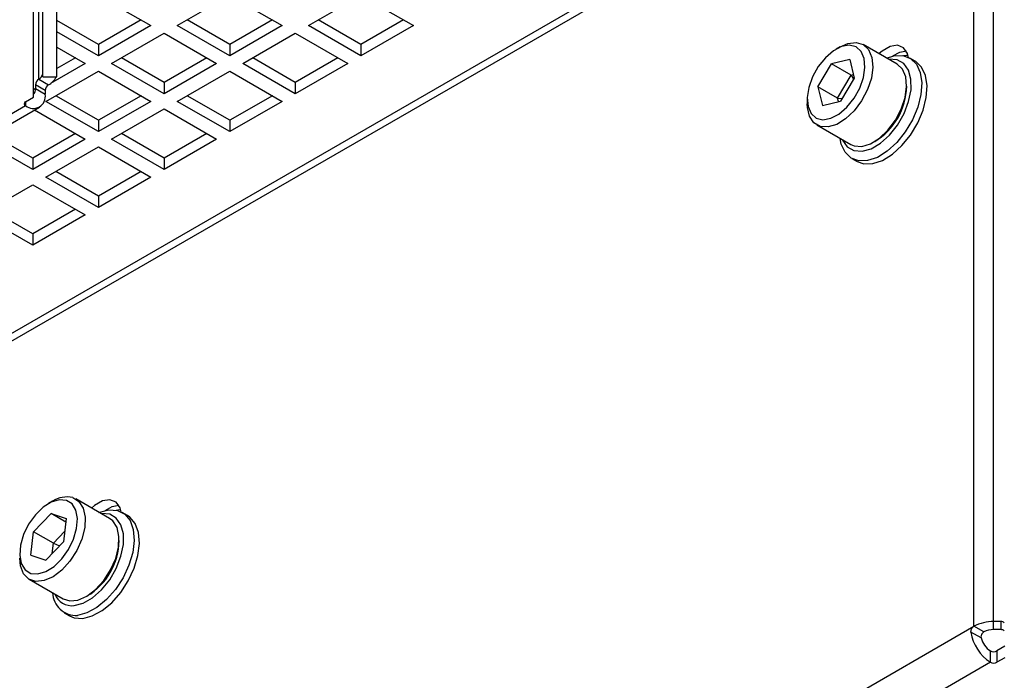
# Model space of a CAD drawing. Header units: millimetres. Extents: x 5 to 414, y 6 to 290.
# Tile 98 of 107: x 378 to 393, y 172 to 182. Entities that reach past the tile are written whole.
import ezdxf

# ---------------------------------------------------------------- set-up
doc = ezdxf.new("R2010")
doc.units = ezdxf.units.MM

msp = doc.modelspace()

# ---------------------------------------------------------------- linework, layer by layer
at = {"color": 7, "linetype": 'Continuous', "lineweight": 25}
for p, q in [((393.2611, 172.4611), (393.2611, 208.2723)), ((392.9581, 172.3886), (392.9581, 208.1998)), ((378.4833, 180.5356), (378.4833, 184.3132)), ((378.5634, 180.8152), (378.5634, 184.3836)), ((378.6262, 180.8484), (378.6262, 184.2961)), ((378.8405, 180.8484), (378.8405, 184.2961)), ((377.7934, 176.6987), (390.8971, 184.2633)), ((377.7934, 176.5779), (391.0756, 184.2456)), ((379.4824, 182.1056), (380.2905, 181.6391)), ((380.6945, 181.6391), (381.5027, 182.1056)), ((381.5027, 182.1056), (382.3108, 181.6391)), ((382.7148, 181.6391), (383.523, 182.1056)), ((383.523, 182.1056), (384.3311, 181.6391)), ((379.4824, 181.3476), (378.8405, 181.7181)), ((380.1389, 181.7266), (379.4824, 181.3476)), ((381.5027, 181.3476), (380.8461, 181.7266)), ((382.1592, 181.7266), (381.5027, 181.3476)), ((383.523, 181.3476), (382.8664, 181.7266)), ((384.1795, 181.7266), (383.523, 181.3476)), ((380.2905, 181.6391), (379.4824, 181.1726)), ((381.5027, 181.1726), (380.6945, 181.6391)), ((382.3108, 181.6391), (381.5027, 181.1726)), ((383.523, 181.1726), (382.7148, 181.6391)), ((384.3311, 181.6391), (383.523, 181.1726)), ((379.4824, 181.1726), (378.8405, 181.5431)), ((379.6844, 181.056), (380.4925, 181.5225)), ((380.4925, 181.5225), (381.3006, 181.056)), ((381.7047, 181.056), (382.5128, 181.5225)), ((382.5128, 181.5225), (383.3209, 181.056)), ((378.8405, 181.3099), (379.2803, 181.056)), ((379.4824, 181.3476), (379.4824, 181.1726)), ((381.5027, 181.3476), (381.5027, 181.1726)), ((383.523, 181.3476), (383.523, 181.1726)), ((390.897, 181.3121), (390.8364, 181.2771)), ((391.7744, 181.0472), (391.2542, 181.3475)), ((379.1288, 181.1434), (378.8405, 180.977)), ((380.4925, 180.7644), (379.8359, 181.1434)), ((381.1491, 181.1434), (380.4925, 180.7644)), ((382.5128, 180.7644), (381.8562, 181.1434)), ((383.1694, 181.1434), (382.5128, 180.7644)), ((391.0472, 181.1183), (390.7673, 181.0511)), ((391.0472, 181.1183), (391.1164, 180.8311)), ((391.947, 181.1786), (391.9023, 181.1723)), ((392.0506, 181.094), (391.9698, 181.1406)), ((379.2803, 181.056), (378.7447, 180.7468)), ((380.4925, 180.5894), (379.6844, 181.056)), ((381.3006, 181.056), (380.4925, 180.5894)), ((382.5128, 180.5894), (381.7047, 181.056)), ((383.3209, 181.056), (382.5128, 180.5894)), ((390.5566, 180.6967), (390.7673, 181.0511)), ((391.0704, 180.8761), (390.7673, 181.0511)), ((378.5634, 180.8152), (378.7149, 180.7277)), ((378.6262, 180.8484), (378.8405, 180.8484)), ((378.6742, 180.4728), (379.4824, 180.9393)), ((379.4824, 180.9393), (380.2905, 180.4728)), ((380.6945, 180.4728), (381.5027, 180.9393)), ((381.5027, 180.9393), (382.3108, 180.4728)), ((390.8596, 180.5217), (391.0704, 180.8761)), ((391.1164, 180.8311), (390.9056, 180.4767)), ((391.0704, 180.8761), (391.1036, 180.8841)), ((391.0704, 180.8761), (391.1063, 180.8141)), ((378.5129, 180.6693), (378.4833, 180.6523)), ((378.5129, 180.7277), (378.5129, 180.6693)), ((378.6644, 180.6402), (378.5129, 180.7277)), ((378.5129, 180.6693), (378.6644, 180.5819)), ((380.4925, 180.7644), (380.4925, 180.5894)), ((382.5128, 180.7644), (382.5128, 180.5894)), ((390.5566, 180.6967), (390.6257, 180.4095)), ((390.8596, 180.5217), (390.5566, 180.6967)), ((378.3614, 180.4652), (378.4833, 180.5356)), ((378.6644, 180.6402), (378.6644, 180.5819)), ((379.4824, 180.1813), (378.8258, 180.5603)), ((380.1389, 180.5603), (379.4824, 180.1813)), ((381.5027, 180.1813), (380.8461, 180.5603)), ((382.1592, 180.5603), (381.5027, 180.1813)), ((390.392, 180.5073), (390.392, 180.4373)), ((390.8724, 180.4687), (390.8596, 180.5217)), ((390.8596, 180.5217), (390.9307, 180.5189)), ((377.4058, 179.8552), (378.3614, 180.4069)), ((377.4261, 179.722), (378.5757, 180.3857)), ((378.3614, 180.4652), (378.3614, 180.4069)), ((378.4984, 180.3411), (379.2803, 179.8897)), ((379.4824, 180.0063), (378.6742, 180.4728)), ((380.2905, 180.4728), (379.4824, 180.0063)), ((379.6844, 179.8897), (380.4925, 180.3562)), ((380.4925, 180.3562), (381.3006, 179.8897)), ((381.5027, 180.0063), (380.6945, 180.4728)), ((382.3108, 180.4728), (381.5027, 180.0063)), ((390.6257, 180.4095), (390.9056, 180.4767)), ((379.4824, 180.1813), (379.4824, 180.0063)), ((381.5027, 180.1813), (381.5027, 180.0063)), ((390.54, 180.1103), (391.0602, 179.81)), ((378.4722, 179.5981), (377.8418, 179.962)), ((379.1288, 179.9771), (378.4722, 179.5981)), ((379.2803, 179.8897), (378.4722, 179.4231)), ((380.4925, 179.4231), (379.6844, 179.8897)), ((380.4925, 179.5981), (379.8359, 179.9771)), ((381.1491, 179.9771), (380.4925, 179.5981)), ((381.3006, 179.8897), (380.4925, 179.4231)), ((378.4722, 179.4231), (377.6903, 179.8745)), ((378.6742, 179.3065), (379.4824, 179.773)), ((379.4824, 179.773), (380.2905, 179.3065)), ((378.4722, 179.5981), (378.4722, 179.4231)), ((380.4925, 179.5981), (380.4925, 179.4231)), ((391.077, 179.5941), (391.1578, 179.5474)), ((379.4824, 178.84), (378.6742, 179.3065)), ((379.4824, 179.015), (378.8258, 179.394)), ((380.1389, 179.394), (379.4824, 179.015)), ((380.2905, 179.3065), (379.4824, 178.84)), ((377.6641, 178.7234), (378.4722, 179.1899)), ((378.4722, 179.1899), (379.2803, 178.7234)), ((379.4824, 179.015), (379.4824, 178.84)), ((378.4722, 178.2568), (377.6641, 178.7234)), ((378.4722, 178.4318), (377.8156, 178.8108)), ((379.1288, 178.8108), (378.4722, 178.4318)), ((379.2803, 178.7234), (378.4722, 178.2568)), ((378.4722, 178.4318), (378.4722, 178.2568)), ((378.7752, 174.3143), (378.7146, 174.2793)), ((379.6526, 174.0494), (379.1324, 174.3497)), ((379.8251, 174.1808), (379.7805, 174.1745)), ((379.9287, 174.0962), (379.8479, 174.1428)), ((378.7563, 174.1234), (378.4855, 173.8421)), ((378.7563, 174.1234), (378.9854, 174.0474)), ((378.9793, 173.9947), (378.7563, 174.1234)), ((378.9854, 174.0474), (378.9438, 173.6901)), ((378.4439, 173.4848), (378.4855, 173.8421)), ((378.7886, 173.6672), (378.4855, 173.8421)), ((378.7886, 173.6672), (378.9621, 173.8475)), ((378.673, 173.4088), (378.9438, 173.6901)), ((378.7702, 173.5098), (378.7886, 173.6672)), ((378.7886, 173.6672), (378.8829, 173.6269)), ((378.4439, 173.4848), (378.673, 173.4088)), ((378.4181, 173.1125), (378.9384, 172.8122)), ((378.9552, 172.5963), (379.036, 172.5497)), ((393.3744, 172.4611), (393.2611, 172.4611)), ((393.2611, 172.3374), (393.2611, 172.4611)), ((393.3744, 172.3374), (393.3744, 172.4611)), ((378.1284, 163.8277), (392.9581, 172.3886)), ((393.1096, 172.3012), (392.9581, 172.3886)), ((393.3744, 172.3374), (393.2611, 172.3374)), ((393.0678, 172.2087), (392.9118, 172.2987)), ((393.2106, 171.8346), (393.2106, 172.0096)), ((393.4336, 172.08), (393.3117, 172.0096)), ((393.3117, 172.0096), (393.3117, 171.8346)), ((393.4336, 171.905), (393.3117, 171.8346)), ((393.2106, 171.8346), (378.482, 163.3319))]:
    msp.add_line(p, q, dxfattribs=at)
at = {"color": 7, "linetype": 'Continuous', "lineweight": 25, "flags": 128}
for points in [[(391.2683, 181.1349), (391.2211, 181.2432), (391.1427, 181.3127), (391.0396, 181.3377), (390.9199, 181.3162), (390.7936, 181.25), (390.6707, 181.1444), (390.5612, 181.008), (390.474, 180.8518), (390.4162, 180.6884), (390.3925, 180.5312), (390.4047, 180.3929), (390.4519, 180.2846), (390.5302, 180.2151), (390.6334, 180.1901), (390.753, 180.2116), (390.8794, 180.2778), (391.0023, 180.3834), (391.1117, 180.5198), (391.1989, 180.676), (391.2567, 180.8393), (391.2805, 180.9965), (391.2683, 181.1349)], [(390.897, 181.3121), (391.0164, 181.3645), (391.1444, 181.3802), (391.2541, 181.3476), (391.3372, 181.2691), (391.3877, 181.1505)], [(391.9528, 181.1497), (391.9364, 181.212), (391.875, 181.2994), (391.781, 181.3362), (391.6656, 181.3181), (391.5428, 181.2472), (391.4967, 181.2075)], [(391.7099, 181.1715), (391.8171, 181.2306), (391.9182, 181.2495)], [(391.3877, 181.1505), (391.4019, 181.0007), (391.3786, 180.8307), (391.3195, 180.6531), (391.2292, 180.4812), (391.1142, 180.3276), (390.9831, 180.2038), (390.8456, 180.119), (390.712, 180.0794), (390.5921, 180.0879), (390.4948, 180.144), (390.4273, 180.2435), (390.3947, 180.379), (390.392, 180.4373)], [(391.6126, 181.1406), (391.7249, 181.1746), (391.8622, 181.1781), (391.9799, 181.1345), (392.071, 181.0463), (392.1303, 180.9186), (392.1543, 180.7589), (392.1416, 180.5765), (392.093, 180.3819), (392.0113, 180.1864), (391.9013, 180.0015), (391.7693, 179.8378)], [(391.657, 179.9522), (391.7809, 180.1078), (391.8818, 180.2843), (391.9527, 180.4696), (391.9889, 180.6511), (391.9878, 180.8164), (391.9496, 180.9543), (391.8768, 181.0554), (391.7745, 181.1128), (391.6495, 181.1226), (391.6448, 181.122)], [(391.9452, 181.1854), (391.8795, 181.1765), (391.876, 181.1757)], [(391.908, 180.8502), (391.8575, 180.9687), (391.7744, 181.0472)], [(391.8501, 179.7912), (391.9821, 179.9548), (392.0921, 180.1398), (392.1738, 180.3352), (392.2224, 180.5298), (392.2351, 180.7123), (392.2111, 180.872), (392.1518, 180.9996), (392.0607, 181.0878), (392.0506, 181.094)], [(391.0602, 179.81), (391.1123, 179.7876), (391.2322, 179.7791), (391.3659, 179.8187), (391.5033, 179.9035), (391.6344, 180.0273), (391.7494, 180.1809), (391.8398, 180.3528), (391.8988, 180.5303), (391.9221, 180.7003), (391.908, 180.8502)], [(391.7693, 179.8378), (391.623, 179.7049), (391.4709, 179.6105), (391.3218, 179.5601), (391.1845, 179.5566), (391.0669, 179.6002), (390.9758, 179.6884), (390.9165, 179.8161), (390.8984, 179.9034)], [(390.9305, 179.8848), (390.9355, 179.8737), (391.0083, 179.7726), (391.1106, 179.7152), (391.2356, 179.7054), (391.3747, 179.7439), (391.5184, 179.8281), (391.657, 179.9522)], [(391.1578, 179.5474), (391.2653, 179.5099), (391.4026, 179.5134), (391.5517, 179.5639), (391.7038, 179.6583), (391.8501, 179.7912)], [(379.0877, 174.3697), (379.1832, 174.3105), (379.2484, 174.2084), (379.2785, 174.0708), (379.2713, 173.908), (379.2274, 173.7321), (379.1499, 173.5562), (379.0446, 173.3932), (378.9193, 173.2552), (378.7833, 173.1526), (378.6468, 173.0929), (378.5198, 173.0805), (378.4117, 173.1164), (378.3306, 173.1978), (378.2824, 173.3188), (378.2702, 173.4395)], [(378.9896, 174.3281), (378.8801, 174.338), (378.7571, 174.3015), (378.6308, 174.2217), (378.5112, 174.105), (378.4081, 173.9608), (378.3298, 173.8008), (378.2828, 173.6381), (378.2707, 173.4857), (378.2945, 173.356), (378.3524, 173.2595), (378.4397, 173.2041), (378.5492, 173.1942), (378.6722, 173.2307), (378.7985, 173.3105), (378.9181, 173.4272), (379.0212, 173.5714), (379.0994, 173.7314), (379.1465, 173.8942), (379.1586, 174.0466), (379.1347, 174.1762), (379.0768, 174.2727), (378.9896, 174.3281)], [(379.831, 174.1519), (379.8146, 174.2143), (379.7532, 174.3016), (379.6591, 174.3385), (379.5437, 174.3203), (379.421, 174.2495), (379.3749, 174.2097)], [(379.4908, 174.1428), (379.4968, 174.1453), (379.6434, 174.1826), (379.7759, 174.1727), (379.8867, 174.1162), (379.9693, 174.0162), (380.0189, 173.8787), (380.0326, 173.7116), (380.0096, 173.5246), (379.9513, 173.3285), (379.8611, 173.1349), (379.7441, 172.9549), (379.6073, 172.7991), (379.4584, 172.6763), (379.3063, 172.5939), (379.1597, 172.5565), (379.1597, 172.5565)], [(379.5881, 174.1738), (379.6953, 174.2329), (379.7963, 174.2518)], [(379.7542, 174.1779), (379.7577, 174.1787), (379.8233, 174.1876)], [(378.9384, 172.8122), (379.04, 172.7802), (379.167, 172.7926), (379.3036, 172.8523), (379.4395, 172.9549), (379.5648, 173.0928), (379.6701, 173.2558), (379.7476, 173.4318), (379.7916, 173.6077), (379.7988, 173.7705), (379.7686, 173.908), (379.7034, 174.0102), (379.6526, 174.0494)], [(379.1099, 172.7072), (379.2487, 172.7443), (379.3924, 172.8272), (379.5312, 172.9503), (379.6557, 173.1051), (379.7574, 173.2811), (379.8293, 173.4663), (379.8665, 173.6481), (379.8666, 173.8141), (379.8294, 173.9529), (379.7576, 174.0552), (379.656, 174.114), (379.5316, 174.1252), (379.5229, 174.1243)], [(379.2405, 172.5099), (379.3871, 172.5472), (379.5392, 172.6297), (379.6881, 172.7524), (379.8249, 172.9083), (379.9419, 173.0883), (380.0321, 173.2819), (380.0904, 173.4779), (380.1134, 173.6649), (380.0997, 173.832), (380.0501, 173.9696), (379.9675, 174.0695), (379.9287, 174.0962)], [(379.036, 172.5497), (379.108, 172.5197), (379.2405, 172.5099)]]:
    msp.add_lwpolyline(points, dxfattribs=at)
at = {"color": 7, "linetype": 'Continuous', "lineweight": 25}
for centre, radius, start, end in [((378.6226, 180.7227), 0.1098, 122.60548, 177.39452), ((378.5189, 180.9133), 0.1078, 294.37466, 354.3052), ((378.5995, 180.953), 0.2532, 297.13126, 335.59019), ((378.3974, 180.6603), 0.1159, 317.86759, 4.48366), ((378.7741, 180.6352), 0.1098, 122.60548, 177.39452), ((390.9033, 180.7253), 1.0191, 301.12979, 358.8756), ((378.4797, 180.5519), 0.1872, 230.79671, 9.21404), ((378.3725, 180.436), 0.0312, 110.78342, 249.21658), ((378.9968, 173.9733), 0.4067, 77.09006, 123.02642), ((378.7884, 173.7235), 1.0121, 300.91224, 359.09314), ((379.1413, 172.9211), 0.3651, 182.43924, 272.88747), ((379.0756, 172.9919), 0.2867, 201.44966, 276.86896), ((393.2488, 171.8428), 0.6184, 88.8559, 118.04024), ((393.3754, 172.3809), 0.0802, 51.89152, 90.73511), ((393.255, 172.0283), 0.3092, 88.8559, 118.04024), ((393.3754, 172.2572), 0.0802, 51.89152, 90.73511), ((393.5746, 172.3972), 0.67, 188.44935, 237.09876), ((393.3927, 172.291), 0.3352, 194.21453, 237.10045), ((393.2611, 172.107), 0.1098, 242.60967, 297.39033), ((393.2611, 171.9321), 0.1098, 242.60967, 297.39033)]:
    msp.add_arc(centre, radius, start, end, dxfattribs=at)
for points, knots in [([(392.9118, 172.2987), (392.9115, 172.306), (392.9109, 172.3206), (392.9183, 172.3436), (392.9305, 172.3644), (392.9447, 172.3798), (392.9542, 172.3861), (392.9581, 172.3886)], [0, 0, 0, 0, 0.2138533, 0.4277913, 0.6401945, 0.8532568, 1, 1, 1, 1]), ([(393.1096, 172.3012), (393.1039, 172.2973), (393.0926, 172.2894), (393.0777, 172.2705), (393.0677, 172.2487), (393.0644, 172.227), (393.0668, 172.2142), (393.0678, 172.2087)], [0, 0, 0, 0, 0.2120049, 0.4240355, 0.6350201, 0.8420438, 1, 1, 1, 1])]:
    msp.add_open_spline(points, degree=3, knots=knots, dxfattribs=at)

doc.saveas('drawing.dxf')
